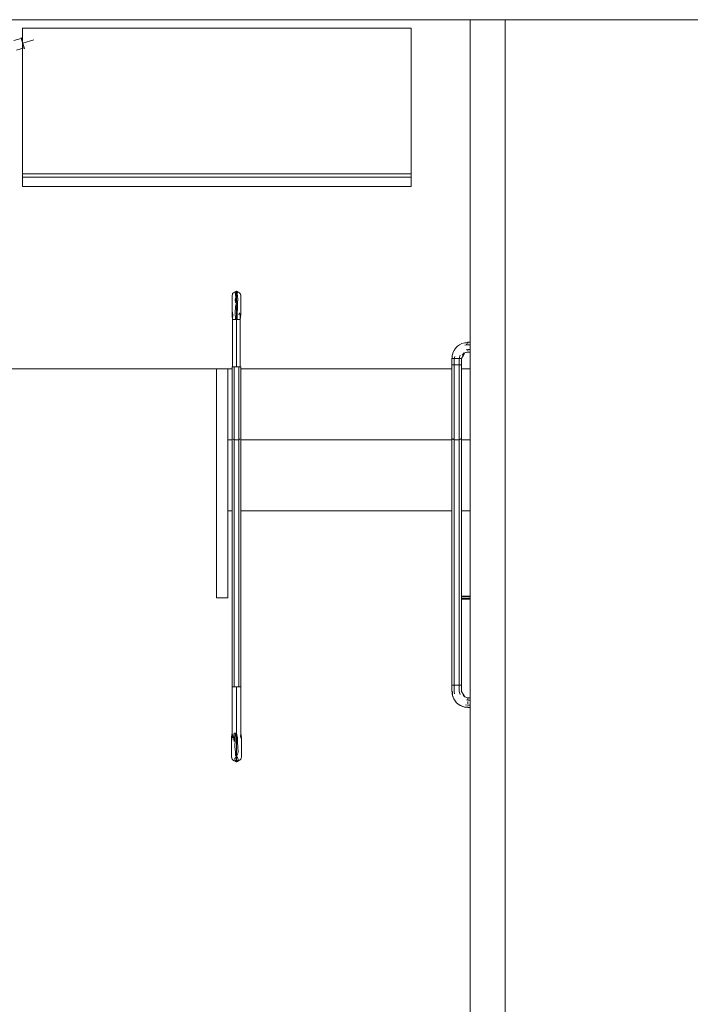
# Model space of a CAD drawing. Header units: millimetres. Extents: x -261 to 187, y -214 to 106.
# Tile 155 of 256: x -214.81 to -211.92, y -149.18 to -144.95. Entities that reach past the tile are written whole.
import ezdxf

# ---------------------------------------------------------------- set-up
doc = ezdxf.new("R2010")
doc.units = ezdxf.units.MM
doc.header["$LTSCALE"] = 0.005
doc.header["$MEASUREMENT"] = 0
for name, color, linetype, lineweight in [('AP-Conexões Ar condicionado', 9, 'Continuous', 18), ('IFC-Escada-Contorno', 9, 'Continuous', 5), ('IFC-Laje-Contorno', 9, 'Continuous', 5), ('IFC-Parede padrão-Contorno', 9, 'Continuous', 5), ('IFC-Parede-Contorno', 9, 'Continuous', 5), ('IFC-Revestimento-Contorno', 9, 'Continuous', 5), ('M-EQPM', 7, 'Continuous', 18), ('Simbolos', 5, 'Continuous', 20)]:
    doc.layers.add(name, color=color, linetype=linetype, lineweight=lineweight)

msp = doc.modelspace()

# ---------------------------------------------------------------- linework, layer by layer
at = {"layer": 'AP-Conexões Ar condicionado'}
for p, q in [((-214.7863, -145.0751), (-214.8005, -145.0272)), ((-214.7455, -145.0369), (-214.7934, -145.0511))]:
    msp.add_line(p, q, dxfattribs=at)
at = {"layer": 'IFC-Escada-Contorno', "lineweight": 5}
for p, q in [((-213.8938, -146.1439), (-213.8937, -146.1363)), ((-213.8938, -146.1487), (-213.8937, -146.1414)), ((-213.8937, -146.1363), (-213.892, -146.13)), ((-213.8937, -146.1414), (-213.8936, -146.136)), ((-213.8936, -146.136), (-213.8922, -146.1311)), ((-213.8922, -146.1311), (-213.8913, -146.1267)), ((-213.892, -146.13), (-213.8913, -146.1267)), ((-213.8913, -146.1267), (-213.8871, -146.1243)), ((-213.8913, -146.1267), (-213.8871, -146.1243)), ((-213.8871, -146.1243), (-213.8861, -146.1232)), ((-213.8861, -146.1232), (-213.8815, -146.1209)), ((-213.8849, -146.1226), (-213.883, -146.1212)), ((-213.883, -146.1212), (-213.8777, -146.1189)), ((-213.8815, -146.1209), (-213.8789, -146.1196)), ((-213.8791, -146.1276), (-213.878, -146.1205)), ((-213.8791, -146.1276), (-213.8783, -146.1432)), ((-213.8789, -146.1196), (-213.8748, -146.1172)), ((-213.8789, -146.1196), (-213.8748, -146.1172)), ((-213.8789, -146.1196), (-213.8748, -146.1172)), ((-213.8789, -146.1196), (-213.8748, -146.1172)), ((-213.8789, -146.1196), (-213.8787, -146.1198)), ((-213.8787, -146.1198), (-213.878, -146.1205)), ((-213.878, -146.1205), (-213.8748, -146.1255)), ((-213.8748, -146.1172), (-213.8707, -146.1196)), ((-213.8748, -146.1255), (-213.8748, -146.1172)), ((-213.8748, -146.1172), (-213.8677, -146.1212)), ((-213.8748, -146.1172), (-213.8677, -146.1212)), ((-213.8748, -146.1172), (-213.8697, -146.1201)), ((-213.8748, -146.1255), (-213.8706, -146.1196)), ((-213.8748, -146.1338), (-213.8748, -146.1255)), ((-213.8748, -146.1422), (-213.8748, -146.1338)), ((-213.8718, -146.1189), (-213.8679, -146.1209)), ((-213.8715, -146.1264), (-213.8694, -146.1204)), ((-213.8715, -146.1264), (-213.8699, -146.1375)), ((-213.8707, -146.1195), (-213.8694, -146.1204)), ((-213.8707, -146.1196), (-213.8678, -146.1212)), ((-213.8706, -146.1196), (-213.8706, -146.1195)), ((-213.8699, -146.1375), (-213.869, -146.152)), ((-213.8694, -146.1204), (-213.8652, -146.1225)), ((-213.8679, -146.1209), (-213.8645, -146.1219)), ((-213.8652, -146.1225), (-213.8624, -146.1243)), ((-213.8645, -146.1219), (-213.8624, -146.1243)), ((-213.8624, -146.1243), (-213.8583, -146.1267)), ((-213.8617, -146.1268), (-213.8593, -146.1271)), ((-213.8593, -146.1271), (-213.8583, -146.1267)), ((-213.8583, -146.1267), (-213.8566, -146.1327)), ((-213.8583, -146.1267), (-213.8573, -146.1311)), ((-213.8573, -146.1311), (-213.8559, -146.136)), ((-213.8566, -146.1327), (-213.8565, -146.1342)), ((-213.8559, -146.136), (-213.8558, -146.1414)), ((-213.8559, -146.1394), (-213.8558, -146.1396)), ((-213.8559, -146.1395), (-213.8558, -146.1396)), ((-213.8558, -146.1396), (-213.8557, -146.1467)), ((-213.8558, -146.1414), (-213.8557, -146.1487)), ((-213.8938, -146.1439), (-213.8938, -146.1478)), ((-213.8938, -146.1487), (-213.8938, -146.1597)), ((-213.8938, -146.1597), (-213.8938, -146.1729)), ((-213.8938, -146.1713), (-213.8938, -146.1655)), ((-213.8938, -146.1878), (-213.8938, -146.1713)), ((-213.8938, -146.1941), (-213.8938, -146.1729)), ((-213.8806, -146.1533), (-213.8783, -146.1432)), ((-213.8806, -146.1533), (-213.8785, -146.1654)), ((-213.8803, -146.2092), (-213.8789, -146.1826)), ((-213.8789, -146.1826), (-213.8748, -146.1669)), ((-213.8785, -146.1654), (-213.8784, -146.1532)), ((-213.8785, -146.1654), (-213.8748, -146.1587)), ((-213.8785, -146.1654), (-213.8748, -146.1669)), ((-213.8784, -146.1532), (-213.8783, -146.1432)), ((-213.8748, -146.1505), (-213.8748, -146.1422)), ((-213.8748, -146.1587), (-213.8748, -146.1505)), ((-213.8748, -146.1587), (-213.8711, -146.1654)), ((-213.8748, -146.1846), (-213.8711, -146.1654)), ((-213.8748, -146.1669), (-213.8711, -146.1654)), ((-213.8711, -146.1654), (-213.869, -146.1533)), ((-213.8711, -146.1654), (-213.8704, -146.1897)), ((-213.869, -146.152), (-213.869, -146.1533)), ((-213.8558, -146.1589), (-213.8557, -146.1487)), ((-213.8558, -146.1729), (-213.8558, -146.1589)), ((-213.8558, -146.1656), (-213.8558, -146.1723)), ((-213.8558, -146.1723), (-213.8557, -146.1878)), ((-213.8558, -146.1729), (-213.8557, -146.1941)), ((-213.8557, -146.1484), (-213.8557, -146.1467)), ((-213.8938, -146.1878), (-213.8938, -146.1897)), ((-213.8938, -146.1941), (-213.8938, -146.2161)), ((-213.8938, -146.2161), (-213.8936, -146.2228)), ((-213.8936, -146.2228), (-213.8913, -146.2378)), ((-213.8923, -146.2073), (-213.8913, -146.2378)), ((-213.8913, -146.2378), (-213.89, -146.2142)), ((-213.8803, -146.2092), (-213.8789, -146.2378)), ((-213.8789, -146.2378), (-213.8748, -146.22)), ((-213.8748, -146.2022), (-213.8748, -146.1846)), ((-213.8748, -146.2024), (-213.8748, -146.2022)), ((-213.8748, -146.22), (-213.8748, -146.2024)), ((-213.8748, -146.2378), (-213.8748, -146.22)), ((-213.8748, -146.22), (-213.8718, -146.2378)), ((-213.8718, -146.2378), (-213.8715, -146.2108)), ((-213.8715, -146.2108), (-213.8704, -146.1897)), ((-213.8645, -146.2177), (-213.8619, -146.2094)), ((-213.8583, -146.2378), (-213.8583, -146.213)), ((-213.8583, -146.2378), (-213.8566, -146.216)), ((-213.8583, -146.2378), (-213.8558, -146.2161)), ((-213.8566, -146.216), (-213.8559, -146.2031)), ((-213.8559, -146.2031), (-213.8558, -146.2161)), ((-213.8558, -146.2161), (-213.8557, -146.1941)), ((-213.8557, -146.1895), (-213.8557, -146.1878)), ((-213.8913, -146.441), (-213.8913, -146.2378)), ((-213.8913, -146.2378), (-213.8748, -146.2378)), ((-213.8871, -146.2378), (-213.883, -146.2378)), ((-213.883, -146.2378), (-213.8748, -146.2378)), ((-213.883, -146.2378), (-213.8789, -146.2378)), ((-213.8789, -146.2378), (-213.8748, -146.2378)), ((-213.8748, -146.441), (-213.8748, -146.2378)), ((-213.8718, -146.2378), (-213.8583, -146.2378)), ((-213.8718, -146.2378), (-213.8707, -146.2378)), ((-213.8707, -146.2378), (-213.8665, -146.2378)), ((-213.8665, -146.2378), (-213.8624, -146.2378)), ((-213.8583, -146.441), (-213.8583, -146.2378)), ((-212.9292, -146.3564), (-212.925, -146.353)), ((-212.925, -146.353), (-212.916, -146.3465)), ((-212.916, -146.3465), (-212.9061, -146.3415)), ((-212.9061, -146.3415), (-212.8935, -146.3381)), ((-212.8939, -146.3491), (-212.8801, -146.3465)), ((-212.8935, -146.3381), (-212.8801, -146.3382)), ((-212.8886, -146.3443), (-212.8801, -146.3465)), ((-212.8851, -146.3381), (-212.8801, -146.336)), ((-212.8801, -146.336), (-212.8711, -146.336)), ((-212.8801, -146.3413), (-212.8801, -146.3382)), ((-212.8801, -146.3413), (-212.8801, -146.3387)), ((-212.8801, -146.3465), (-212.8711, -146.3465)), ((-212.9475, -146.3921), (-212.9434, -146.3785)), ((-212.9475, -146.3921), (-212.9475, -146.4055)), ((-212.9467, -146.3887), (-212.945, -146.3839)), ((-212.9467, -146.3894), (-212.9467, -146.3887)), ((-212.9434, -146.3785), (-212.9361, -146.3657)), ((-212.9427, -146.3773), (-212.9414, -146.3736)), ((-212.9414, -146.3736), (-212.9358, -146.3648)), ((-212.9361, -146.3657), (-212.9292, -146.3564)), ((-212.9358, -146.3648), (-212.9292, -146.3564)), ((-212.9181, -146.4055), (-212.9139, -146.392)), ((-212.9076, -146.4055), (-212.9007, -146.3936)), ((-212.9057, -146.392), (-212.8961, -146.3812)), ((-212.903, -146.3896), (-212.8968, -146.3832)), ((-212.9007, -146.3936), (-212.8938, -146.3817)), ((-212.8968, -146.3832), (-212.8885, -146.3791)), ((-212.8938, -146.3817), (-212.8801, -146.378)), ((-212.8873, -146.369), (-212.8801, -146.3675)), ((-212.8801, -146.3675), (-212.8711, -146.3675)), ((-212.8801, -146.3707), (-212.8801, -146.3691)), ((-212.8801, -146.3702), (-212.8801, -146.3691)), ((-212.8801, -146.3738), (-212.8801, -146.3707)), ((-212.8801, -146.3728), (-212.8801, -146.3707)), ((-212.8801, -146.378), (-212.8711, -146.378)), ((-212.9496, -146.4055), (-212.9475, -146.4005)), ((-212.9496, -146.4055), (-212.9475, -146.4005)), ((-212.9496, -146.433), (-212.9496, -146.4055)), ((-212.9496, -146.4055), (-212.947, -146.4055)), ((-212.9496, -146.433), (-212.947, -146.433)), ((-212.9496, -146.433), (-212.9495, -146.7501)), ((-212.9475, -146.4055), (-212.947, -146.4055)), ((-212.947, -146.4055), (-212.9391, -146.4055)), ((-212.947, -146.433), (-212.9443, -146.433)), ((-212.947, -146.433), (-212.9443, -146.433)), ((-212.9445, -146.4055), (-212.9443, -146.4055)), ((-212.9443, -146.4055), (-212.9391, -146.4055)), ((-212.9443, -146.4055), (-212.9418, -146.4055)), ((-212.9443, -146.433), (-212.9417, -146.433)), ((-212.9418, -146.4055), (-212.9391, -146.4055)), ((-212.9417, -146.433), (-212.9391, -146.433)), ((-212.9391, -146.4055), (-212.9366, -146.3964)), ((-212.9391, -146.433), (-212.9391, -146.4055)), ((-212.9391, -146.4055), (-212.9181, -146.4055)), ((-212.9391, -146.433), (-212.9338, -146.433)), ((-212.939, -146.7547), (-212.939, -146.433)), ((-212.9338, -146.433), (-212.9286, -146.433)), ((-212.9286, -146.433), (-212.9233, -146.433)), ((-212.9233, -146.433), (-212.9181, -146.433)), ((-212.9181, -146.433), (-212.9181, -146.4055)), ((-212.9181, -146.433), (-212.9155, -146.433)), ((-212.918, -146.7547), (-212.918, -146.433)), ((-212.9155, -146.433), (-212.9128, -146.433)), ((-212.9154, -146.4055), (-212.9101, -146.4055)), ((-212.9154, -146.4055), (-212.9118, -146.4055)), ((-212.9154, -146.4055), (-212.9097, -146.4055)), ((-212.9154, -146.4055), (-212.9076, -146.4055)), ((-212.9154, -146.4055), (-212.915, -146.4055)), ((-212.915, -146.4055), (-212.9127, -146.4055)), ((-212.9128, -146.433), (-212.9076, -146.433)), ((-212.9128, -146.433), (-212.9102, -146.433)), ((-212.9127, -146.4055), (-212.9118, -146.4055)), ((-212.9118, -146.4055), (-212.9101, -146.4055)), ((-212.9102, -146.433), (-212.9076, -146.433)), ((-212.9101, -146.4055), (-212.9097, -146.4055)), ((-212.9076, -146.433), (-212.9076, -146.4055)), ((-212.9076, -146.433), (-212.9075, -146.7501)), ((-213.9613, -146.4505), (-213.9113, -146.4505)), ((-213.9613, -147.4329), (-213.9613, -146.4505)), ((-213.9113, -146.7554), (-213.9113, -146.4505)), ((-213.9113, -147.4329), (-213.9113, -146.4505)), ((-213.8938, -146.441), (-213.8843, -146.441)), ((-213.8938, -146.441), (-213.8843, -146.441)), ((-213.8938, -146.7506), (-213.8938, -146.441)), ((-213.8907, -146.441), (-213.8877, -146.441)), ((-213.8877, -146.441), (-213.886, -146.441)), ((-213.8871, -146.441), (-213.883, -146.441)), ((-213.886, -146.441), (-213.8843, -146.441)), ((-213.8843, -146.7548), (-213.8843, -146.441)), ((-213.8843, -146.441), (-213.8653, -146.441)), ((-213.8665, -146.441), (-213.8624, -146.441)), ((-213.8653, -146.441), (-213.8605, -146.441)), ((-213.8653, -146.7548), (-213.8653, -146.441)), ((-213.8653, -146.441), (-213.8557, -146.441)), ((-213.8629, -146.441), (-213.8588, -146.441)), ((-213.8605, -146.441), (-213.8557, -146.441)), ((-213.8557, -146.7506), (-213.8557, -146.441)), ((-213.9113, -146.7554), (-213.8938, -146.7554)), ((-213.8938, -147.8159), (-213.8938, -146.7506)), ((-213.8891, -146.7527), (-213.8843, -146.7548)), ((-213.8867, -146.7537), (-213.8843, -146.7548)), ((-213.8843, -147.8159), (-213.8843, -146.7548)), ((-213.8843, -146.7548), (-213.8653, -146.7548)), ((-213.8653, -146.7548), (-213.8605, -146.7527)), ((-213.8653, -146.7548), (-213.8629, -146.7537)), ((-213.8653, -147.8159), (-213.8653, -146.7548)), ((-213.8629, -146.7537), (-213.8605, -146.7527)), ((-213.8557, -147.8159), (-213.8557, -146.7506)), ((-213.8557, -146.7554), (-212.9495, -146.7554)), ((-212.9495, -147.8079), (-212.9495, -146.7501)), ((-212.9477, -146.7509), (-212.9458, -146.7517)), ((-212.9477, -146.7509), (-212.9469, -146.7513)), ((-212.9469, -146.7513), (-212.9458, -146.7517)), ((-212.9443, -146.7524), (-212.939, -146.7547)), ((-212.9443, -146.7524), (-212.9417, -146.7536)), ((-212.9417, -146.7536), (-212.939, -146.7547)), ((-212.939, -147.8079), (-212.939, -146.7547)), ((-212.939, -146.7547), (-212.918, -146.7547)), ((-212.918, -146.7547), (-212.9128, -146.7524)), ((-212.918, -146.7547), (-212.9154, -146.7536)), ((-212.918, -147.8079), (-212.918, -146.7547)), ((-212.9154, -146.7536), (-212.9128, -146.7524)), ((-212.9128, -146.7524), (-212.9075, -146.7501)), ((-212.9128, -146.7524), (-212.9102, -146.7513)), ((-212.9102, -146.7513), (-212.9075, -146.7501)), ((-212.9075, -147.8079), (-212.9075, -146.7501)), ((-212.9075, -146.7554), (-212.8711, -146.7554)), ((-213.9113, -147.0604), (-213.9113, -146.88)), ((-213.9113, -147.0604), (-213.8938, -147.0604)), ((-213.8557, -147.0604), (-212.9495, -147.0604)), ((-212.9075, -147.0604), (-212.8711, -147.0604)), ((-213.9613, -147.4329), (-213.929, -147.4329)), ((-213.929, -147.4329), (-213.9113, -147.4329)), ((-212.9075, -147.4266), (-212.8711, -147.4266)), ((-212.9075, -147.4298), (-212.8711, -147.4298)), ((-212.9075, -147.4361), (-212.8711, -147.4361)), ((-212.9075, -147.4393), (-212.8711, -147.4393)), ((-213.8938, -147.8159), (-213.8922, -147.8159)), ((-213.8938, -148.0143), (-213.8938, -147.8159)), ((-213.8938, -147.8159), (-213.8922, -147.8159)), ((-213.8922, -147.8159), (-213.8906, -147.8159)), ((-213.8906, -147.8159), (-213.8891, -147.8159)), ((-213.8891, -147.8159), (-213.8875, -147.8159)), ((-213.8875, -147.8159), (-213.8843, -147.8159)), ((-213.8843, -147.8159), (-213.8795, -147.8159)), ((-213.8795, -147.8159), (-213.8748, -147.8159)), ((-213.8748, -148.0143), (-213.8748, -147.8159)), ((-213.8748, -147.8159), (-213.87, -147.8159)), ((-213.87, -147.8159), (-213.8653, -147.8159)), ((-213.8653, -147.8159), (-213.8629, -147.8159)), ((-213.8629, -147.8159), (-213.8605, -147.8159)), ((-213.8605, -147.8159), (-213.8589, -147.8159)), ((-213.8589, -147.8159), (-213.8573, -147.8159)), ((-213.8573, -147.8159), (-213.8557, -147.8159)), ((-213.8557, -148.0143), (-213.8557, -147.8159)), ((-212.9496, -147.8079), (-212.9391, -147.8079)), ((-212.9496, -147.8354), (-212.9496, -147.8079)), ((-212.9477, -147.8079), (-212.9458, -147.8079)), ((-212.947, -147.8079), (-212.9391, -147.8079)), ((-212.9443, -147.8079), (-212.9391, -147.8079)), ((-212.9421, -147.8079), (-212.939, -147.8079)), ((-212.9391, -147.8354), (-212.9391, -147.8079)), ((-212.9391, -147.8079), (-212.9181, -147.8079)), ((-212.9233, -147.8079), (-212.918, -147.8079)), ((-212.9181, -147.8079), (-212.9155, -147.8079)), ((-212.9181, -147.8079), (-212.9102, -147.8079)), ((-212.9181, -147.8354), (-212.9181, -147.8079)), ((-212.9181, -147.8079), (-212.9076, -147.8079)), ((-212.918, -147.8079), (-212.9154, -147.8079)), ((-212.9155, -147.8079), (-212.9128, -147.8079)), ((-212.9154, -147.8079), (-212.9128, -147.8079)), ((-212.9112, -147.8079), (-212.9094, -147.8079)), ((-212.9094, -147.8079), (-212.9075, -147.8079)), ((-212.9076, -147.8354), (-212.9076, -147.8079)), ((-212.9496, -147.8354), (-212.9469, -147.8419)), ((-212.9475, -147.8489), (-212.9475, -147.8405)), ((-212.9475, -147.8489), (-212.9467, -147.8515)), ((-212.947, -147.8354), (-212.9467, -147.8523)), ((-212.9467, -147.8523), (-212.9414, -147.8673)), ((-212.945, -147.857), (-212.9434, -147.8625)), ((-212.9434, -147.8625), (-212.9427, -147.8637)), ((-212.9414, -147.8673), (-212.9359, -147.8762)), ((-212.9391, -147.8354), (-212.9376, -147.8456)), ((-212.9181, -147.8354), (-212.9139, -147.849)), ((-212.9076, -147.8354), (-212.9007, -147.8473)), ((-212.9014, -147.8537), (-212.8938, -147.8592)), ((-212.9007, -147.8473), (-212.8938, -147.8592)), ((-212.8938, -147.8592), (-212.8801, -147.8629)), ((-212.8938, -147.8592), (-212.8938, -147.8592)), ((-212.8871, -147.8717), (-212.8801, -147.8734)), ((-212.8801, -147.8629), (-212.8711, -147.8629)), ((-212.8801, -147.8672), (-212.8801, -147.865)), ((-212.8801, -147.8672), (-212.8801, -147.8655)), ((-212.8801, -147.8703), (-212.8801, -147.8672)), ((-212.8801, -147.8703), (-212.8801, -147.8682)), ((-212.8801, -147.8734), (-212.8801, -147.8703)), ((-212.8801, -147.8734), (-212.8801, -147.8708)), ((-212.8801, -147.8734), (-212.8711, -147.8734)), ((-212.9359, -147.8762), (-212.9292, -147.8846)), ((-212.9292, -147.8846), (-212.9236, -147.8889)), ((-212.9292, -147.8846), (-212.925, -147.888)), ((-212.925, -147.888), (-212.916, -147.8944)), ((-212.9236, -147.8889), (-212.9113, -147.8964)), ((-212.916, -147.8944), (-212.9061, -147.8995)), ((-212.9113, -147.8964), (-212.8951, -147.9025)), ((-212.9061, -147.8995), (-212.8935, -147.9029)), ((-212.8951, -147.9025), (-212.8801, -147.9023)), ((-212.8935, -147.9029), (-212.8851, -147.9028)), ((-212.8907, -147.8926), (-212.8801, -147.8944)), ((-212.8863, -147.9024), (-212.8801, -147.9049)), ((-212.8801, -147.8892), (-212.8801, -147.8787)), ((-212.8801, -147.8944), (-212.8711, -147.8944)), ((-212.8801, -147.9049), (-212.8801, -147.9023)), ((-212.8801, -147.903), (-212.8801, -147.9023)), ((-212.8801, -147.9049), (-212.8711, -147.9049)), ((-213.8967, -148.0308), (-213.8938, -148.0143)), ((-213.8967, -148.0344), (-213.8938, -148.0143)), ((-213.8967, -148.0341), (-213.8967, -148.0308)), ((-213.8967, -148.0344), (-213.8967, -148.0534)), ((-213.8967, -148.0438), (-213.8967, -148.0425)), ((-213.8967, -148.0438), (-213.8967, -148.0437)), ((-213.8967, -148.0438), (-213.8967, -148.0442)), ((-213.8965, -148.0337), (-213.8938, -148.0143)), ((-213.8953, -148.0443), (-213.8938, -148.0143)), ((-213.8938, -148.0143), (-213.8911, -148.0343)), ((-213.8878, -148.0339), (-213.8843, -148.0143)), ((-213.8878, -148.0339), (-213.8848, -148.0501)), ((-213.8848, -148.0501), (-213.8843, -148.0143)), ((-213.8843, -148.0143), (-213.8787, -148.0143)), ((-213.8815, -148.0722), (-213.8806, -148.0447)), ((-213.8806, -148.0447), (-213.8787, -148.0143)), ((-213.88, -148.0143), (-213.8787, -148.0143)), ((-213.8787, -148.0143), (-213.8748, -148.0332)), ((-213.8748, -148.0143), (-213.8705, -148.0342)), ((-213.8748, -148.0332), (-213.8748, -148.0143)), ((-213.8748, -148.0393), (-213.8748, -148.0332)), ((-213.8748, -148.052), (-213.8748, -148.0393)), ((-213.8705, -148.0342), (-213.8701, -148.0539)), ((-213.8577, -148.0319), (-213.8557, -148.0143)), ((-213.8557, -148.0143), (-213.8554, -148.0379)), ((-213.8557, -148.0143), (-213.8529, -148.0355)), ((-213.8529, -148.057), (-213.8529, -148.0355)), ((-213.8529, -148.0434), (-213.8529, -148.0583)), ((-213.8967, -148.0718), (-213.8967, -148.0534)), ((-213.8967, -148.0964), (-213.8967, -148.0718)), ((-213.8967, -148.0766), (-213.8967, -148.0761)), ((-213.8815, -148.0722), (-213.8786, -148.0957)), ((-213.8748, -148.0643), (-213.8748, -148.052)), ((-213.8748, -148.0676), (-213.8748, -148.0643)), ((-213.8748, -148.0831), (-213.8748, -148.0676)), ((-213.8748, -148.0893), (-213.8748, -148.0831)), ((-213.8701, -148.0539), (-213.8685, -148.0754)), ((-213.8685, -148.0754), (-213.8681, -148.0945)), ((-213.8529, -148.057), (-213.8528, -148.0766)), ((-213.8529, -148.0626), (-213.8529, -148.0583)), ((-213.8529, -148.0833), (-213.8528, -148.0766)), ((-213.8529, -148.0959), (-213.8529, -148.0833)), ((-213.8529, -148.0845), (-213.8529, -148.086)), ((-213.8529, -148.086), (-213.8528, -148.0964)), ((-213.8967, -148.0964), (-213.8966, -148.1064)), ((-213.8967, -148.0967), (-213.8967, -148.106)), ((-213.8967, -148.1124), (-213.8967, -148.106)), ((-213.8967, -148.1131), (-213.8966, -148.1064)), ((-213.8967, -148.1124), (-213.8967, -148.1128)), ((-213.8967, -148.1131), (-213.8958, -148.117)), ((-213.8967, -148.1132), (-213.8965, -148.1174)), ((-213.8965, -148.1174), (-213.8955, -148.1189)), ((-213.8965, -148.1174), (-213.8954, -148.1193)), ((-213.8958, -148.117), (-213.8948, -148.1235)), ((-213.8948, -148.1235), (-213.8938, -148.1269)), ((-213.8938, -148.1269), (-213.8913, -148.1283)), ((-213.8938, -148.1269), (-213.8913, -148.1283)), ((-213.8938, -148.1269), (-213.8913, -148.1283)), ((-213.8938, -148.1269), (-213.8913, -148.1283)), ((-213.8938, -148.1269), (-213.8913, -148.1283)), ((-213.8938, -148.1269), (-213.8913, -148.1283)), ((-213.8938, -148.1269), (-213.8911, -148.1289)), ((-213.8919, -148.1277), (-213.8913, -148.1283)), ((-213.8913, -148.1283), (-213.8887, -148.1311)), ((-213.8911, -148.1289), (-213.8878, -148.1319)), ((-213.8814, -148.1229), (-213.8748, -148.1143)), ((-213.8814, -148.1229), (-213.8804, -148.1333)), ((-213.8788, -148.1098), (-213.8786, -148.0957)), ((-213.8788, -148.1098), (-213.8748, -148.1143)), ((-213.8748, -148.0987), (-213.8748, -148.0893)), ((-213.8748, -148.1143), (-213.8748, -148.0987)), ((-213.8748, -148.1143), (-213.8709, -148.1069)), ((-213.8748, -148.1143), (-213.8711, -148.1197)), ((-213.8748, -148.1202), (-213.8748, -148.1143)), ((-213.8748, -148.1245), (-213.8748, -148.1202)), ((-213.8748, -148.1261), (-213.8748, -148.1245)), ((-213.8748, -148.1312), (-213.8748, -148.1261)), ((-213.8711, -148.1197), (-213.868, -148.1278)), ((-213.8709, -148.1069), (-213.8681, -148.0945)), ((-213.8681, -148.1338), (-213.868, -148.1278)), ((-213.8618, -148.1312), (-213.8577, -148.1273)), ((-213.8599, -148.1294), (-213.8577, -148.1284)), ((-213.8597, -148.1291), (-213.8557, -148.1269)), ((-213.8597, -148.1291), (-213.8557, -148.1269)), ((-213.8597, -148.1291), (-213.8557, -148.1269)), ((-213.8577, -148.1284), (-213.8557, -148.1269)), ((-213.8557, -148.1269), (-213.8548, -148.1221)), ((-213.8548, -148.1221), (-213.8531, -148.1166)), ((-213.8531, -148.1166), (-213.8529, -148.1096)), ((-213.853, -148.1161), (-213.8529, -148.1158)), ((-213.8529, -148.0959), (-213.8529, -148.1078)), ((-213.8529, -148.1044), (-213.8528, -148.0964)), ((-213.8529, -148.1096), (-213.8529, -148.1078)), ((-213.8529, -148.1096), (-213.8529, -148.1158)), ((-213.8887, -148.1311), (-213.8855, -148.1336)), ((-213.8878, -148.1319), (-213.8875, -148.132)), ((-213.8855, -148.1336), (-213.8787, -148.1356)), ((-213.8804, -148.1333), (-213.8787, -148.1356)), ((-213.8787, -148.1356), (-213.8748, -148.1312)), ((-213.8787, -148.1356), (-213.8748, -148.1379)), ((-213.8787, -148.1356), (-213.878, -148.136)), ((-213.8787, -148.1356), (-213.878, -148.136)), ((-213.8787, -148.1356), (-213.8748, -148.1379)), ((-213.878, -148.136), (-213.8748, -148.1379)), ((-213.8748, -148.1379), (-213.8748, -148.1312)), ((-213.8748, -148.1312), (-213.87, -148.1351)), ((-213.8748, -148.1379), (-213.87, -148.1351)), ((-213.8748, -148.1379), (-213.8705, -148.1358)), ((-213.8748, -148.1379), (-213.8715, -148.136)), ((-213.8715, -148.136), (-213.87, -148.1351)), ((-213.8705, -148.1358), (-213.8664, -148.1342)), ((-213.87, -148.1351), (-213.8681, -148.1338)), ((-213.87, -148.1351), (-213.8682, -148.1341)), ((-213.8682, -148.1341), (-213.8667, -148.1332)), ((-213.8682, -148.1341), (-213.8667, -148.1332)), ((-213.8681, -148.1338), (-213.8618, -148.1312)), ((-213.8664, -148.1342), (-213.8638, -148.132))]:
    msp.add_line(p, q, dxfattribs=at)
at = {"layer": 'IFC-Laje-Contorno', "lineweight": 5}
for p, q in [((-215.9109, -146.4505), (-213.8938, -146.4505)), ((-213.8557, -146.4505), (-212.9496, -146.4505)), ((-212.9076, -146.4505), (-212.8711, -146.4505))]:
    msp.add_line(p, q, dxfattribs=at)
at = {"layer": 'IFC-Parede padrão-Contorno', "lineweight": 5}
for p, q in [((-212.8711, -145.6591), (-212.8711, -144.9506)), ((-212.7211, -148.8493), (-212.7211, -144.9506)), ((-212.8711, -148.8493), (-212.8711, -145.6591)), ((-212.8711, -149.7304), (-212.8711, -148.8493)), ((-212.7211, -149.7304), (-212.7211, -148.8493))]:
    msp.add_line(p, q, dxfattribs=at)
at = {"layer": 'IFC-Parede-Contorno', "lineweight": 5}
msp.add_line((-215.9109, -144.9506), (-209.1527, -144.9506), dxfattribs=at)
at = {"layer": 'IFC-Revestimento-Contorno', "lineweight": 5}
for p, q in [((-212.7211, -145.3627), (-212.7211, -144.9506)), ((-212.7211, -149.9147), (-212.7211, -148.3974))]:
    msp.add_line(p, q, dxfattribs=at)
at = {"layer": 'M-EQPM', "color": 8, "lineweight": 5}
for p, q in [((-214.7937, -145.6035), (-214.7937, -144.9866)), ((-213.1238, -144.9866), (-214.7937, -144.9866)), ((-214.7937, -145.612), (-214.7937, -144.9866)), ((-213.1238, -144.9866), (-214.7937, -144.9866)), ((-213.1238, -144.9866), (-213.1238, -145.6035)), ((-213.1238, -145.612), (-213.1238, -144.9866)), ((-214.7937, -145.612), (-214.7937, -145.6035)), ((-214.7937, -145.6266), (-214.7937, -145.612)), ((-214.7937, -145.612), (-213.1238, -145.612)), ((-214.7937, -145.612), (-214.7937, -145.6266)), ((-213.1238, -145.612), (-214.7937, -145.612)), ((-214.7937, -145.6666), (-214.7937, -145.6266)), ((-213.1238, -145.6266), (-214.7937, -145.6266)), ((-214.7937, -145.6266), (-213.1238, -145.6266)), ((-214.7937, -145.6266), (-214.7937, -145.6666)), ((-213.1238, -145.6035), (-213.1238, -145.612)), ((-213.1238, -145.612), (-213.1238, -145.6266)), ((-213.1238, -145.612), (-213.1238, -145.6266)), ((-213.1238, -145.6266), (-213.1238, -145.6666)), ((-213.1238, -145.6266), (-213.1238, -145.6666)), ((-214.7937, -145.6666), (-213.1238, -145.6666)), ((-214.7937, -145.6666), (-213.1238, -145.6666))]:
    msp.add_line(p, q, dxfattribs=at)
at = {"layer": 'Simbolos'}
for p, q in [((-214.7995, -145.0308), (-214.8321, -145.0405)), ((-214.7995, -145.0308), (-214.7874, -145.0715)), ((-214.7874, -145.0715), (-214.82, -145.0811))]:
    msp.add_line(p, q, dxfattribs=at)

doc.saveas('drawing.dxf')
